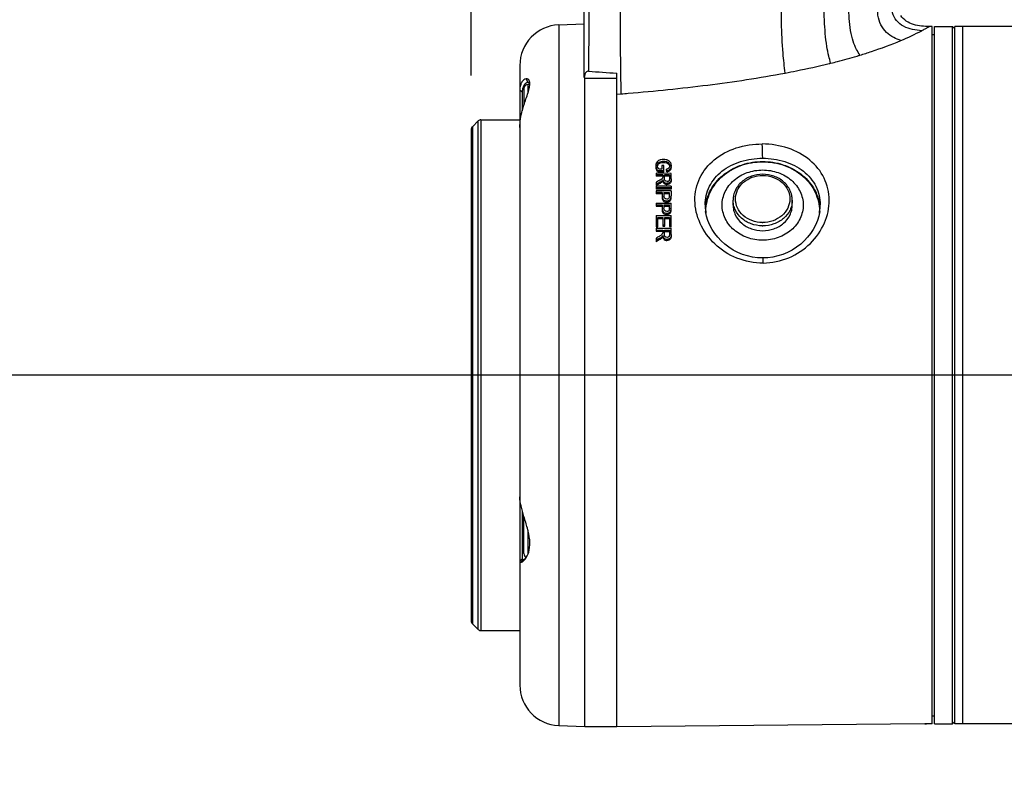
# Model space of a CAD drawing. Header units: millimetres. Extents: x 11 to 407, y 12 to 285.
# Tile 26 of 42: x 128 to 146, y 215 to 228. Entities that reach past the tile are written whole.
import ezdxf

# ---------------------------------------------------------------- set-up
doc = ezdxf.new("R2010")
doc.units = ezdxf.units.MM
doc.header["$LTSCALE"] = 23.1
doc.layers.get('0').update_dxf_attribs({"linetype": 'CONTINUOUS'})
doc.styles.get("Standard").update_dxf_attribs({"font": 'txt', "width": 0.8})
doc.dimstyles.new('DIMSTYLE_1', dxfattribs={"dimtxt": 2.5, "dimasz": 2.5, "dimexe": 1, "dimexo": 1, "dimtad": 1, "dimlfac": 6.666667, "dimzin": 0, "dimdsep": 46, "dimtxsty": 'Standard', "dimblk": '_FILLED', "dimblk1": '_FILLED', "dimblk2": '_FILLED', "dimcen": 0.09, "dimadec": 0, "dimazin": 0, "dimtp": 0.01, "dimtm": 0.01, "dimtfac": 1, "dimtofl": 0, "dimtmove": 0, "dimatfit": 3, "dimldrblk": '_FILLED', "dimfxl": 0, "dimtolj": 1, "dimtzin": 0, "dimarcsym": 0})

# ---------------------------------------------------------------- blocks, each defined once
blk = doc.blocks.new('_FILLED')
at = {"color": 0, "linetype": 'ByBlock'}
blk.add_solid([(0, 0), (-1, 0.2), (-1, -0.2)], dxfattribs=at)
blk = doc.blocks.new('*D1')
at = {"color": 2, "linetype": 'Continuous'}
for p, q in [((148.044, 221.857), (108.524, 221.857)), ((109.524, 221.857), (109.524, 150.869)), ((109.524, 79.882), (109.524, 150.869)), ((155.819, 79.882), (108.524, 79.882))]:
    blk.add_line(p, q, dxfattribs=at)
at = {"color": 2, "linetype": 'Continuous', "xscale": 2.5, "yscale": 2.5, "zscale": 2.5}
for p, rotation in [((109.524, 221.857), 90.00000013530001), ((109.524, 79.882), 270.0000001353)]:
    blk.add_blockref('_FILLED', p, dxfattribs=dict(at, rotation=rotation))
blk = doc.blocks.new('*D3')
at = {"color": 2, "linetype": 'Continuous'}
for p, q in [((122.042, 221.857), (122.042, 225.357)), ((122.042, 225.357), (122.042, 213.907)), ((144.965, 221.857), (121.042, 221.857)), ((122.042, 202.457), (122.042, 213.907)), ((160.865, 205.957), (121.042, 205.957)), ((122.042, 205.957), (122.042, 202.457))]:
    blk.add_line(p, q, dxfattribs=at)
at = {"color": 2, "linetype": 'Continuous', "xscale": 2.5, "yscale": 2.5, "zscale": 2.5}
for p, rotation in [((122.042, 221.857), 270.0000007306), ((122.042, 205.957), 90.00000073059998)]:
    blk.add_blockref('_FILLED', p, dxfattribs=dict(at, rotation=rotation))
blk = doc.blocks.new('*D9')
at = {"color": 2, "linetype": 'Continuous'}
for p, q in [((135.892, 227.401), (135.892, 238.547)), ((152.865, 211.127), (152.865, 238.547)), ((135.892, 237.547), (144.379, 237.547)), ((152.865, 237.547), (144.379, 237.547))]:
    blk.add_line(p, q, dxfattribs=at)
at = {"color": 2, "linetype": 'Continuous', "xscale": 2.5, "yscale": 2.5, "zscale": 2.5}
for p, rotation in [((135.892, 237.547), 179.9999992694), ((152.865, 237.547), 359.9999992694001)]:
    blk.add_blockref('_FILLED', p, dxfattribs=dict(at, rotation=rotation))

msp = doc.modelspace()

# ---------------------------------------------------------------- linework, layer by layer
at = {"color": 7, "linetype": 'Continuous'}
for p, q in [((137.985, 227.3641), (137.985, 237.5103)), ((137.5111, 228.3369), (137.985, 228.3568)), ((137.5111, 228.3369), (137.5111, 215.3767)), ((144.42, 228.3068), (144.3685, 228.3072)), ((144.42, 215.4085), (144.42, 228.3068)), ((144.465, 215.4068), (144.465, 228.3068)), ((144.465, 228.3068), (144.795, 228.3068)), ((144.795, 215.4068), (144.795, 228.3068)), ((144.795, 228.3068), (144.84, 228.2618)), ((144.84, 215.4068), (144.84, 228.3068)), ((145.965, 228.3068), (144.84, 228.3068)), ((144.99, 215.4068), (144.99, 228.3068)), ((144.42, 228.1568), (144.465, 228.1568)), ((136.7925, 227.5875), (136.7925, 216.126)), ((136.9476, 227.2732), (136.9096, 227.3398)), ((137.9925, 215.3565), (137.9925, 227.3641)), ((137.9925, 227.3518), (138.585, 227.3518)), ((138.585, 215.3559), (138.585, 227.4432)), ((136.8675, 227.1608), (136.8675, 226.85)), ((136.9425, 227.2358), (136.9425, 227.077)), ((136.9769, 227.2358), (136.9425, 227.2358)), ((136.8375, 227.0945), (136.7925, 227.1276)), ((136.8375, 227.0946), (136.8375, 226.7468)), ((138.585, 227.0533), (138.6687, 227.0601)), ((136.0205, 226.5598), (135.9145, 226.4537)), ((135.9145, 226.4537), (135.9145, 217.2598)), ((136.0205, 217.1537), (136.0205, 226.5598)), ((136.0735, 226.5818), (136.0735, 217.1318)), ((136.0735, 226.5818), (136.7925, 226.5818)), ((135.8925, 226.4007), (135.8925, 217.3129)), ((139.4208, 225.7334), (139.4208, 225.6676)), ((139.454, 225.7333), (139.4208, 225.7334)), ((139.4526, 225.8158), (139.4526, 225.7931)), ((139.454, 225.6145), (139.454, 225.7333)), ((139.3116, 225.5921), (139.3116, 225.5389)), ((139.5914, 225.5909), (139.3116, 225.5921)), ((139.4354, 225.561), (139.3116, 225.5615)), ((139.4354, 225.5384), (139.3116, 225.5389)), ((139.3504, 225.6376), (139.3504, 225.615)), ((139.454, 225.6371), (139.3504, 225.6376)), ((139.454, 225.6145), (139.3504, 225.615)), ((139.4208, 225.6676), (139.3688, 225.6678)), ((139.4354, 225.561), (139.4354, 225.5257)), ((139.4686, 225.4953), (139.4686, 225.5608)), ((139.5602, 225.5604), (139.4686, 225.5608)), ((139.5603, 225.5379), (139.4686, 225.5383)), ((139.5042, 225.6683), (139.5042, 225.6457)), ((139.5133, 225.6178), (139.5133, 225.6404)), ((139.5602, 225.5604), (139.5602, 225.4875)), ((139.5914, 225.4886), (139.5914, 225.5909)), ((139.3116, 225.4268), (139.3116, 225.3655)), ((139.3116, 225.3528), (139.3116, 225.2989)), ((139.5914, 225.3516), (139.3116, 225.3528)), ((139.3874, 225.4056), (139.3874, 225.4282)), ((139.4245, 225.4535), (139.4245, 225.431)), ((139.4384, 225.4721), (139.4384, 225.4495)), ((139.5148, 225.4062), (139.5148, 225.3836)), ((139.5914, 225.3516), (139.5914, 225.2977)), ((139.5914, 225.3202), (139.3116, 225.3214)), ((139.5914, 225.2977), (139.3116, 225.2989)), ((139.3116, 225.2658), (139.3116, 225.2116)), ((139.5914, 225.2646), (139.3116, 225.2658)), ((139.4257, 225.2336), (139.3116, 225.2341)), ((139.4257, 225.2111), (139.3116, 225.2116)), ((139.4257, 225.2336), (139.4257, 225.172)), ((139.4588, 225.2335), (139.4588, 225.1713)), ((139.5583, 225.2331), (139.4588, 225.2335)), ((139.5583, 225.2105), (139.4589, 225.211)), ((139.557, 225.1463), (139.5558, 225.1417)), ((139.5583, 225.1642), (139.5583, 225.2331)), ((139.5583, 225.1715), (139.5583, 225.1642)), ((139.5914, 225.2646), (139.5914, 225.1741)), ((139.3116, 225.041), (139.3116, 224.9861)), ((139.3116, 225.041), (139.5914, 225.0398)), ((139.3116, 225.0086), (139.4257, 225.0081)), ((139.3116, 224.9861), (139.4257, 224.9856)), ((139.4257, 225.0081), (139.4257, 224.945)), ((139.4588, 225.0079), (139.4588, 224.9443)), ((139.4588, 225.0079), (139.5583, 225.0075)), ((139.4589, 224.9854), (139.5583, 224.985)), ((139.5107, 225.0809), (139.5107, 225.0584)), ((139.5583, 224.937), (139.5583, 225.0075)), ((139.5888, 225.1374), (139.5888, 225.1149)), ((139.5914, 224.9472), (139.5914, 225.0398)), ((140.7375, 225.0036), (140.7375, 225.0936)), ((141.8325, 225.0036), (141.8325, 225.0936)), ((139.3116, 224.8101), (139.3116, 224.5994)), ((139.3116, 224.8101), (139.5914, 224.8089)), ((139.5107, 224.8519), (139.5107, 224.8293)), ((139.557, 224.9187), (139.5558, 224.914)), ((139.5583, 224.9445), (139.5583, 224.937)), ((139.5888, 224.9096), (139.5888, 224.8871)), ((139.5914, 224.6044), (139.5914, 224.8089)), ((139.3116, 224.622), (139.3448, 224.6219)), ((139.3116, 224.5994), (139.3448, 224.5993)), ((139.3448, 224.5993), (139.3448, 224.7768)), ((139.3448, 224.7768), (139.4403, 224.7764)), ((139.3448, 224.7543), (139.4403, 224.7539)), ((139.4403, 224.7764), (139.4403, 224.6148)), ((139.4403, 224.6374), (139.4735, 224.6372)), ((139.4403, 224.6148), (139.4735, 224.6147)), ((139.4735, 224.6147), (139.4735, 224.7763)), ((139.4735, 224.7763), (139.5583, 224.7759)), ((139.4735, 224.7537), (139.5583, 224.7533)), ((139.5583, 224.7759), (139.5583, 224.6045)), ((139.5583, 224.6271), (139.5914, 224.627)), ((139.5583, 224.6045), (139.5914, 224.6044)), ((139.3116, 224.5749), (139.3116, 224.5184)), ((139.3116, 224.5749), (139.5914, 224.5737)), ((139.3116, 224.541), (139.4354, 224.5404)), ((139.3116, 224.5184), (139.4354, 224.5178)), ((139.4354, 224.5404), (139.4354, 224.5013)), ((139.4384, 224.4419), (139.4384, 224.4192)), ((139.4686, 224.4677), (139.4686, 224.5403)), ((139.4686, 224.5403), (139.5602, 224.5399)), ((139.4686, 224.5177), (139.5603, 224.5173)), ((139.5602, 224.5399), (139.5602, 224.459)), ((139.5914, 224.4603), (139.5914, 224.5737)), ((139.3116, 224.3917), (139.3116, 224.3261)), ((139.5148, 224.369), (139.5148, 224.3463)), ((136.8375, 219.3483), (136.8375, 218.4607)), ((136.8675, 218.5568), (136.8675, 219.2463)), ((136.9425, 218.9902), (136.9425, 218.5481)), ((136.7925, 218.4168), (136.8375, 218.4607)), ((136.851, 218.4443), (136.8069, 218.3941)), ((136.0205, 217.1537), (135.9145, 217.2598)), ((136.0735, 217.1318), (136.7925, 217.1318)), ((144.42, 215.5568), (144.465, 215.5568)), ((137.5111, 215.3767), (137.9925, 215.3565)), ((137.9925, 215.3565), (138.585, 215.3565)), ((144.285, 215.4056), (138.585, 215.3559)), ((144.285, 215.4056), (144.3178, 215.4066)), ((144.3178, 215.4066), (144.285, 215.4056)), ((144.465, 215.4068), (144.795, 215.4068)), ((144.795, 215.4068), (144.84, 215.4518)), ((145.965, 215.4068), (144.84, 215.4068))]:
    msp.add_line(p, q, dxfattribs=at)
for centre, radius, start, end in [((137.5425, 227.5876), 0.75, 92.4, 180), ((141.8798, 232.6858), 5.0366, 292.94205, 297.77607), ((140.2822, 237.061), 9.6982, 286.46683, 286.79575), ((139.4783, 240.0048), 12.7502, 283.77655, 283.90634), ((145.1498, 323.9619), 96.7417, 265.799329, 266.108962), ((136.9425, 227.1608), 0.075, 90, 180), ((135.0768, 270.9914), 44.0778, 274.67414, 274.84087), ((135.9675, 226.4007), 0.075, 135, 180), ((136.0735, 226.5068), 0.075, 90, 135), ((105.9075, 225.0596), 35.3868, 1.31217, 1.73912), ((139.4071, 225.7361), 0.0999, 148.98805, 159.72591), ((139.4597, 225.6681), 0.1773, 71.52291, 76.06943), ((139.463, 225.6781), 0.1667, 68.38868, 71.51035), ((139.505, 225.741), 0.0903, 29.04844, 40.37423), ((139.5019, 225.7394), 0.0938, 18.26611, 29.01087), ((139.4982, 225.7308), 0.098, 344.07744, 350.58316), ((139.5066, 225.7889), 0.2175, 221.32872, 224.09181), ((139.509, 225.7687), 0.2209, 221.90155, 224.0942), ((141.285, 224.9711), 0.5802, 89.35194, 90), ((138.5015, 227.0904), 1.8495, 297.99228, 298.27011), ((139.2698, 225.6482), 0.2495, 298.11999, 299.96936), ((139.273, 225.6199), 0.2429, 298.09476, 300.77041), ((139.3316, 225.5558), 0.1382, 309.35132, 312.23962), ((139.3316, 225.5333), 0.1382, 309.34464, 312.23272), ((139.338, 225.164), 0.2203, 359.16718, 0.04835), ((139.5112, 225.1633), 0.1048, 269.7078, 279.43849), ((139.4954, 225.1553), 0.0951, 346.74007, 349.13486), ((141.0418, 225.0075), 0.8218, 180.04927, 188.47795), ((141.0235, 224.887), 0.8035, 172.74997, 175.59444), ((141.026, 224.8867), 0.8061, 171.55588, 172.75066), ((141.5275, 225.0075), 0.8225, 351.54245, 359.94765), ((141.5437, 224.8866), 0.8063, 7.58166, 8.44173), ((141.5466, 224.887), 0.8034, 3.91287, 7.58303), ((139.4957, 224.9214), 0.0667, 209.58844, 221.19185), ((139.5112, 224.9319), 0.1025, 269.70865, 279.6541), ((139.3278, 224.9369), 0.2306, 359.18594, 0.04729), ((139.4906, 224.928), 0.0999, 347.24671, 349.36981), ((141.02, 224.8949), 0.785, 180.00005, 180.54659), ((141.0226, 224.8949), 0.7876, 180.5479, 183.32991), ((141.5473, 224.8949), 0.7877, 356.56544, 359.45199), ((141.55, 224.8949), 0.785, 359.45341, 359.99995), ((141.285, 225.2517), 0.6322, 269.35194, 270), ((141.285, 225.2612), 0.5802, 269.35194, 270), ((138.4596, 225.9699), 1.7925, 300.50677, 300.80068), ((139.3206, 224.5247), 0.1466, 311.57492, 314.50694), ((139.3907, 224.4941), 0.0449, 338.1857, 344.97454), ((139.258, 224.6115), 0.2537, 299.99234, 301.91441), ((139.2699, 224.5694), 0.231, 300.59749, 304.47847), ((139.3228, 224.4998), 0.1434, 312.27836, 315.19345), ((145.2647, 224.3153), 3.9903, 184.16839, 185.51971), ((136.9425, 218.5568), 0.075, 180, 246.71788), ((136.6347, 218.6505), 0.3222, 322.5966, 323.72519), ((136.6058, 218.6712), 0.3577, 323.7864, 328.66283), ((135.9675, 217.3128), 0.075, 180, 225), ((136.0735, 217.2068), 0.075, 225, 270), ((137.5425, 216.126), 0.75, 180, 267.6), ((144.492, 208.922), 6.4869, 90.63573, 91.53842)]:
    msp.add_arc(centre, radius, start, end, dxfattribs=at)
for centre, major_axis, ratio, start_param, end_param in [((139.6731, 221.87), (-1.5446, 6.5335), 0.1271806, -0.9860217, -0.9807873), ((139.6731, 221.8699), (-1.534, 6.4885), 0.1271806, -0.9853712, -0.9801001), ((138.6141, 221.7788), (10.2207, 6.0725), 0.2390227, 1.3564844, 1.362112), ((138.6874, 221.7788), (10.2123, 6.0723), 0.2391036, 7.6448362, 7.652202), ((138.6884, 221.7794), (10.142, 6.0306), 0.2391036, 1.3612753, 1.3686923), ((140.4613, 221.7789), (10.1955, 6.0576), 0.2390227, 1.5359375, 1.5415987), ((140.5332, 221.779), (10.1871, 6.0574), 0.2391036, 7.8245887, 7.8317563), ((140.5342, 221.7795), (10.1169, 6.0156), 0.2391036, 7.8252122, 7.8326825)]:
    msp.add_ellipse(centre, major_axis=major_axis, ratio=ratio, start_param=start_param, end_param=end_param, dxfattribs=at)
for points, knots in [([(138.0601, 229.4433), (138.06, 229.332), (138.0634, 229.0593), (138.0675, 228.4049), (138.0662, 227.8618), (138.0634, 227.4801)], [0, 0, 0, 0, 0.1700212, 0.4167983, 1, 1, 1, 1]), ([(138.6686, 227.0601), (138.6651, 227.2323), (138.652, 228.0148), (138.6542, 228.7977), (138.6701, 229.4078)], [0, 0, 0, 0, 0.220095, 1, 1, 1, 1]), ([(141.7018, 227.4465), (141.6857, 227.5684), (141.6513, 227.8779), (141.6278, 228.4596), (141.6296, 228.9213), (141.6646, 229.1903)], [0, 0, 0, 0, 0.2110351, 0.5342542, 1, 1, 1, 1]), ([(142.5426, 227.6283), (142.5303, 227.6717), (142.5017, 227.7738), (142.4525, 228.0368), (142.4163, 228.4859), (142.4173, 228.8873), (142.4835, 229.1078)], [0, 0, 0, 0, 0.0907091, 0.213128, 0.5369682, 1, 1, 1, 1]), ([(143.0846, 227.7765), (143.0626, 227.811), (143.0123, 227.892), (142.9527, 228.0446), (142.9072, 228.2367), (142.8816, 228.4508), (142.8793, 228.6595), (142.9004, 228.8369), (142.9417, 228.9702), (142.9849, 229.0344), (143.003, 229.0608)], [0, 0, 0, 0, 0.0912272, 0.2123328, 0.3636131, 0.5308703, 0.6925201, 0.8283885, 0.9286265, 1, 1, 1, 1]), ([(143.8431, 228.0476), (143.7973, 228.0637), (143.7003, 228.099), (143.5672, 228.1948), (143.4643, 228.3381), (143.4089, 228.5108), (143.4088, 228.6893), (143.466, 228.8491), (143.5689, 228.9673), (143.652, 229.02), (143.691, 229.0456)], [0, 0, 0, 0, 0.1114924, 0.2363579, 0.3709799, 0.5104971, 0.6470337, 0.7745553, 0.8925269, 1, 1, 1, 1]), ([(144.2269, 228.2296), (144.1706, 228.2341), (144.0555, 228.245), (143.8905, 228.3001), (143.7544, 228.4058), (143.676, 228.5536), (143.6743, 228.7192), (143.7487, 228.8702), (143.8729, 228.9858), (143.9702, 229.044), (144.0176, 229.0742)], [0, 0, 0, 0, 0.1272982, 0.2594482, 0.3860897, 0.5059697, 0.623325, 0.7449026, 0.8736064, 1, 1, 1, 1]), ([(144.3685, 228.3072), (144.2704, 228.3081), (144.0745, 228.3148), (143.8911, 228.4272), (143.8391, 228.5087)], [0, 0, 0, 0, 0.5036073, 1, 1, 1, 1]), ([(144.2269, 228.2296), (144.2476, 228.2405), (144.2763, 228.2561), (144.3114, 228.2756), (144.3316, 228.2865), (144.3469, 228.2954), (144.3588, 228.301), (144.3641, 228.3057), (144.3684, 228.3064), (144.3685, 228.3072)], [0, 0, 0, 0, 0.4344958, 0.6058807, 0.7476156, 0.8585509, 0.9375243, 0.9844751, 1, 1, 1, 1]), ([(143.0847, 227.7765), (143.1563, 227.7981), (143.4124, 227.8787), (143.6647, 227.9719), (143.8431, 228.0476)], [0, 0, 0, 0, 0.2785498, 1, 1, 1, 1]), ([(142.5426, 227.6283), (142.5846, 227.6387), (142.7482, 227.6801), (142.911, 227.7249), (143.0313, 227.7605)], [0, 0, 0, 0, 0.2563354, 1, 1, 1, 1]), ([(141.7018, 227.4465), (141.7711, 227.4596), (142.0431, 227.5127), (142.3139, 227.5722), (142.5146, 227.6214)], [0, 0, 0, 0, 0.2546239, 1, 1, 1, 1]), ([(136.9096, 227.3398), (136.8771, 227.3372), (136.8284, 227.2917), (136.7985, 227.2117), (136.7925, 227.1574), (136.7925, 227.1276)], [0, 0, 0, 0, 0.3782742, 0.654611, 1, 1, 1, 1]), ([(136.9663, 227.3065), (136.9609, 227.3172), (136.9449, 227.3361), (136.9206, 227.3407), (136.9096, 227.3398)], [0, 0, 0, 0, 0.521763, 1, 1, 1, 1]), ([(138.0635, 227.4801), (138.0467, 227.4814), (138.0121, 227.462), (137.9976, 227.4303), (137.9924, 227.4138)], [0, 0, 0, 0, 0.4935, 1, 1, 1, 1]), ([(138.7964, 227.071), (139.288, 227.1127), (140.2599, 227.2117), (141.2266, 227.3568), (141.7017, 227.4466)], [0, 0, 0, 0, 0.5050613, 1, 1, 1, 1]), ([(136.9476, 227.2733), (136.9188, 227.2733), (136.8722, 227.2376), (136.8433, 227.1681), (136.8375, 227.1208), (136.8375, 227.0946)], [0, 0, 0, 0, 0.381004, 0.6542199, 1, 1, 1, 1]), ([(136.8674, 226.8503), (136.8918, 226.9285), (136.9317, 227.0368), (136.9709, 227.1724), (136.979, 227.2318), (136.9777, 227.2577)], [0, 0, 0, 0, 0.5802025, 0.8167367, 1, 1, 1, 1]), ([(136.9777, 227.2577), (136.9775, 227.2624), (136.976, 227.2791), (136.9718, 227.2958), (136.9663, 227.3065)], [0, 0, 0, 0, 0.2833126, 1, 1, 1, 1]), ([(136.7925, 226.4403), (136.7925, 226.5451), (136.8179, 226.6842), (136.8571, 226.8175), (136.8674, 226.8503)], [0, 0, 0, 0, 0.7530785, 1, 1, 1, 1]), ([(141.2929, 223.9314), (141.1284, 223.9295), (140.7981, 223.9927), (140.384, 224.2594), (140.105, 224.6439), (139.9988, 225.0872), (140.0933, 225.5231), (140.3789, 225.8726), (140.7957, 226.088), (141.1148, 226.1348), (141.278, 226.1336)], [0, 0, 0, 0, 0.1339426, 0.265625, 0.3922051, 0.5117114, 0.6261145, 0.7424031, 0.8671848, 1, 1, 1, 1]), ([(141.2929, 223.9314), (141.4552, 223.9329), (141.7793, 224.0009), (142.1827, 224.2698), (142.4512, 224.6523), (142.549, 225.0907), (142.4505, 225.5203), (142.1668, 225.866), (141.7552, 226.0825), (141.4394, 226.1326), (141.278, 226.1336)], [0, 0, 0, 0, 0.1337747, 0.2648991, 0.3907906, 0.5098934, 0.6245059, 0.7414714, 0.8669055, 1, 1, 1, 1]), ([(139.4026, 225.8415), (139.394, 225.8395), (139.3625, 225.8301), (139.3338, 225.8082), (139.3214, 225.7876)], [0, 0, 0, 0, 0.2684976, 1, 1, 1, 1]), ([(139.3399, 225.734), (139.3399, 225.7456), (139.3449, 225.7702), (139.3813, 225.8103), (139.425, 225.8159), (139.4526, 225.8158)], [0, 0, 0, 0, 0.2245897, 0.4651116, 1, 1, 1, 1]), ([(139.3688, 225.6678), (139.3649, 225.6714), (139.3518, 225.6869), (139.3436, 225.7065), (139.341, 225.7212)], [0, 0, 0, 0, 0.2615867, 1, 1, 1, 1]), ([(139.3523, 225.7533), (139.3621, 225.768), (139.3953, 225.7907), (139.4331, 225.7932), (139.4526, 225.7931)], [0, 0, 0, 0, 0.4756283, 1, 1, 1, 1]), ([(139.5068, 225.8078), (139.5237, 225.8025), (139.5556, 225.7845), (139.5651, 225.7492), (139.5651, 225.7335)], [0, 0, 0, 0, 0.5305007, 1, 1, 1, 1]), ([(139.5091, 225.7843), (139.5228, 225.7797), (139.5482, 225.7661), (139.5613, 225.74), (139.5637, 225.7273)], [0, 0, 0, 0, 0.5281594, 1, 1, 1, 1]), ([(140.22, 225.0068), (140.22, 225.1249), (140.2763, 225.3677), (140.5241, 225.6558), (140.8784, 225.8314), (141.1473, 225.8698), (141.285, 225.8699)], [0, 0, 0, 0, 0.2336948, 0.4716954, 0.727723, 1, 1, 1, 1]), ([(140.2287, 225.005), (140.2451, 225.1158), (140.3282, 225.3374), (140.5738, 225.6005), (140.9064, 225.7708), (141.1581, 225.8097), (141.285, 225.8097)], [0, 0, 0, 0, 0.2337471, 0.478301, 0.7351894, 1, 1, 1, 1]), ([(140.235, 224.8949), (140.235, 224.9544), (140.2487, 225.0746), (140.3095, 225.2469), (140.4079, 225.4054), (140.5856, 225.5919), (140.8801, 225.7591), (141.285, 225.8272), (141.6899, 225.7591), (141.9844, 225.5919), (142.162, 225.4054), (142.2605, 225.2469), (142.3212, 225.0746), (142.335, 224.9544), (142.335, 224.8949)], [0, 0, 0, 0, 0.058153, 0.1170189, 0.1771893, 0.2390194, 0.3672021, 0.5, 0.6327979, 0.7609806, 0.8228107, 0.8829811, 0.941847, 1, 1, 1, 1]), ([(141.285, 225.8699), (141.4226, 225.8699), (141.6916, 225.8313), (142.0459, 225.6558), (142.2937, 225.3678), (142.35, 225.1249), (142.35, 225.0068)], [0, 0, 0, 0, 0.2722737, 0.5282884, 0.7662933, 1, 1, 1, 1]), ([(141.285, 225.8097), (141.4118, 225.8097), (141.6636, 225.7708), (141.9962, 225.6005), (142.2418, 225.3373), (142.3248, 225.1157), (142.3413, 225.005)], [0, 0, 0, 0, 0.2648089, 0.5216934, 0.7662478, 1, 1, 1, 1]), ([(140.535, 225.0036), (140.535, 225.0461), (140.5448, 225.132), (140.5882, 225.2551), (140.6585, 225.3683), (140.7854, 225.5015), (140.9958, 225.6209), (141.285, 225.6695), (141.5742, 225.6209), (141.7846, 225.5015), (141.9115, 225.3683), (141.9818, 225.2551), (142.0252, 225.132), (142.035, 225.0461), (142.035, 225.0036)], [0, 0, 0, 0, 0.058153, 0.1170187, 0.1771892, 0.2390195, 0.3672036, 0.5000015, 0.6327984, 0.7609805, 0.8228101, 0.8829803, 0.9418462, 1, 1, 1, 1]), ([(141.285, 225.5738), (141.2144, 225.5738), (141.0742, 225.55), (140.8929, 225.4466), (140.7876, 225.3118), (140.7448, 225.1892), (140.7375, 225.1253), (140.7375, 225.0936)], [0, 0, 0, 0, 0.2632057, 0.5185572, 0.7626067, 0.8818615, 1, 1, 1, 1]), ([(141.2784, 224.681), (141.2137, 224.6817), (141.0856, 224.7046), (140.921, 224.8001), (140.8086, 224.945), (140.7691, 225.1191), (140.8113, 225.2927), (140.9258, 225.4362), (141.0918, 225.5298), (141.2202, 225.5513), (141.285, 225.5513)], [0, 0, 0, 0, 0.1331226, 0.2615254, 0.3831025, 0.4996934, 0.616379, 0.7381759, 0.8667894, 1, 1, 1, 1]), ([(141.8325, 225.0936), (141.8325, 225.1253), (141.8252, 225.1892), (141.7824, 225.3118), (141.6771, 225.4466), (141.4957, 225.55), (141.3555, 225.5738), (141.285, 225.5738)], [0, 0, 0, 0, 0.1181382, 0.237393, 0.481443, 0.7367948, 1, 1, 1, 1]), ([(141.2915, 225.5513), (141.3563, 225.5505), (141.4843, 225.5276), (141.6489, 225.4322), (141.7614, 225.2873), (141.8009, 225.1131), (141.7587, 224.9395), (141.6442, 224.796), (141.4782, 224.7025), (141.3498, 224.681), (141.285, 224.681)], [0, 0, 0, 0, 0.1331226, 0.2615254, 0.3831025, 0.4996934, 0.616379, 0.7381759, 0.8667894, 1, 1, 1, 1]), ([(139.4534, 225.4114), (139.4634, 225.3978), (139.4861, 225.386), (139.5088, 225.3837), (139.5148, 225.3836)], [0, 0, 0, 0, 0.7362109, 1, 1, 1, 1]), ([(139.5153, 225.4381), (139.5009, 225.4382), (139.4703, 225.4521), (139.4686, 225.4824), (139.4686, 225.4953)], [0, 0, 0, 0, 0.525995, 1, 1, 1, 1]), ([(139.5602, 225.4875), (139.5602, 225.4758), (139.5562, 225.4484), (139.5283, 225.438), (139.5153, 225.4381)], [0, 0, 0, 0, 0.4719006, 1, 1, 1, 1]), ([(139.5095, 225.114), (139.4946, 225.114), (139.4615, 225.1252), (139.4588, 225.1577), (139.4588, 225.1713)], [0, 0, 0, 0, 0.5229817, 1, 1, 1, 1]), ([(142.035, 225.0036), (142.035, 224.9611), (142.0252, 224.8753), (141.9818, 224.7522), (141.9115, 224.639), (141.7846, 224.5057), (141.5742, 224.3863), (141.285, 224.3377), (140.9958, 224.3863), (140.7854, 224.5057), (140.6585, 224.639), (140.5882, 224.7522), (140.5448, 224.8753), (140.535, 224.9611), (140.535, 225.0036)], [0, 0, 0, 0, 0.058153, 0.1170187, 0.1771892, 0.2390195, 0.3672036, 0.5000015, 0.6327984, 0.7609805, 0.8228101, 0.8829803, 0.9418462, 1, 1, 1, 1]), ([(141.2778, 224.6195), (141.2076, 224.6203), (141.0686, 224.6451), (140.8898, 224.7481), (140.7864, 224.8808), (140.7445, 225.0007), (140.7375, 225.0629), (140.7375, 225.0936)], [0, 0, 0, 0, 0.2659527, 0.5225476, 0.7655603, 0.8834869, 1, 1, 1, 1]), ([(140.7375, 225.0036), (140.7375, 224.9726), (140.7447, 224.9099), (140.7872, 224.7891), (140.8923, 224.6557), (141.0736, 224.5532), (141.2141, 224.5295), (141.285, 224.5295)], [0, 0, 0, 0, 0.1164517, 0.2343388, 0.4773645, 0.73406, 1, 1, 1, 1]), ([(141.8325, 225.0936), (141.8325, 225.0626), (141.8253, 224.9999), (141.7828, 224.8791), (141.6777, 224.7457), (141.4963, 224.6432), (141.3559, 224.6195), (141.285, 224.6195)], [0, 0, 0, 0, 0.1164523, 0.2343402, 0.4773664, 0.7340634, 1, 1, 1, 1]), ([(141.285, 224.5295), (141.3559, 224.5295), (141.4963, 224.5532), (141.6777, 224.6557), (141.7828, 224.7891), (141.8253, 224.9099), (141.8325, 224.9726), (141.8325, 225.0036)], [0, 0, 0, 0, 0.2659362, 0.5226319, 0.7656603, 0.8835483, 1, 1, 1, 1]), ([(139.5095, 224.8856), (139.4945, 224.8857), (139.4612, 224.8975), (139.4588, 224.9304), (139.4588, 224.9443)], [0, 0, 0, 0, 0.5185518, 1, 1, 1, 1]), ([(141.285, 224.0253), (141.0357, 224.0252), (140.5395, 224.2007), (140.2633, 224.6552), (140.229, 224.8863)], [0, 0, 0, 0, 0.5161444, 1, 1, 1, 1]), ([(142.341, 224.8866), (142.3068, 224.6554), (142.0306, 224.2008), (141.5343, 224.0251), (141.285, 224.0253)], [0, 0, 0, 0, 0.4838211, 1, 1, 1, 1]), ([(139.5153, 224.4043), (139.5006, 224.4044), (139.4693, 224.4216), (139.4686, 224.4534), (139.4686, 224.4677)], [0, 0, 0, 0, 0.5062703, 1, 1, 1, 1]), ([(139.5602, 224.459), (139.5602, 224.4462), (139.5573, 224.4174), (139.5286, 224.4043), (139.5153, 224.4043)], [0, 0, 0, 0, 0.4905928, 1, 1, 1, 1]), ([(136.8674, 219.2464), (136.8481, 219.3098), (136.8134, 219.4277), (136.7925, 219.5504), (136.7925, 219.6073)], [0, 0, 0, 0, 0.5380269, 1, 1, 1, 1]), ([(136.9113, 218.4851), (136.9368, 218.527), (136.9778, 218.6343), (136.9823, 218.8232), (136.935, 219.0316), (136.8896, 219.1738), (136.8674, 219.2464)], [0, 0, 0, 0, 0.187172, 0.4293364, 0.7102836, 1, 1, 1, 1]), ([(136.7925, 218.4168), (136.7925, 218.4114), (136.7936, 218.4009), (136.8027, 218.3948), (136.8069, 218.3941)], [0, 0, 0, 0, 0.5628206, 1, 1, 1, 1]), ([(136.8069, 218.3941), (136.8195, 218.3917), (136.854, 218.4122), (136.877, 218.437), (136.8906, 218.4548)], [0, 0, 0, 0, 0.3655255, 1, 1, 1, 1]), ([(136.851, 218.4443), (136.8474, 218.4443), (136.8388, 218.4474), (136.8375, 218.4564), (136.8375, 218.4607)], [0, 0, 0, 0, 0.4556976, 1, 1, 1, 1]), ([(136.851, 218.4443), (136.8522, 218.4443), (136.8574, 218.4447), (136.8625, 218.4466), (136.8662, 218.4484)], [0, 0, 0, 0, 0.2152129, 1, 1, 1, 1]), ([(136.8662, 218.4484), (136.8687, 218.4495), (136.8801, 218.4558), (136.8901, 218.4642), (136.8976, 218.4713)], [0, 0, 0, 0, 0.2087289, 1, 1, 1, 1])]:
    msp.add_open_spline(points, degree=3, knots=knots, dxfattribs=at)
for points in [[(137.9924, 227.4138), (137.9874, 227.3978), (137.985, 227.3809), (137.985, 227.3641)], [(136.9476, 227.2733), (136.9576, 227.2733), (136.9679, 227.2706), (136.9765, 227.2656)], [(139.3133, 225.7707), (139.3088, 225.7584), (139.3067, 225.7451), (139.3067, 225.732)], [(139.3067, 225.732), (139.3067, 225.7212), (139.3084, 225.7103), (139.3116, 225.6999)], [(139.3067, 225.7094), (139.3067, 225.6987), (139.3084, 225.688), (139.3114, 225.6778)], [(139.3116, 225.6999), (139.3132, 225.6944), (139.3153, 225.6891), (139.3176, 225.6839)], [(139.341, 225.7212), (139.3403, 225.7254), (139.3399, 225.7297), (139.3399, 225.734)], [(139.3407, 225.723), (139.3422, 225.7337), (139.3462, 225.7444), (139.3523, 225.7533)], [(139.4502, 225.8463), (139.4342, 225.8463), (139.4181, 225.845), (139.4026, 225.8415)], [(139.5024, 225.8401), (139.4854, 225.8444), (139.4677, 225.8462), (139.4502, 225.8463)], [(139.4526, 225.8158), (139.4708, 225.8157), (139.4893, 225.8133), (139.5068, 225.8078)], [(139.4526, 225.7931), (139.4717, 225.793), (139.491, 225.7904), (139.5091, 225.7843)], [(139.5479, 225.689), (139.5366, 225.6776), (139.5199, 225.672), (139.5042, 225.6683)], [(139.5068, 225.8078), (139.5056, 225.8), (139.5103, 225.7921), (139.5091, 225.7843)], [(139.5603, 225.8126), (139.5495, 225.8213), (139.5372, 225.828), (139.5244, 225.8331)], [(139.5651, 225.7335), (139.5651, 225.7176), (139.5591, 225.7003), (139.5479, 225.689)], [(139.5738, 225.7995), (139.5697, 225.8043), (139.5651, 225.8087), (139.5603, 225.8126)], [(139.5739, 225.6702), (139.5826, 225.6796), (139.5889, 225.6916), (139.5924, 225.7039)], [(139.5963, 225.7331), (139.5963, 225.7451), (139.5947, 225.7574), (139.591, 225.7688)], [(139.591, 225.6768), (139.5947, 225.6876), (139.5963, 225.6991), (139.5963, 225.7105)], [(139.5948, 225.7147), (139.5959, 225.7208), (139.5963, 225.727), (139.5963, 225.7331)], [(139.3114, 225.6778), (139.3154, 225.6644), (139.3218, 225.6517), (139.3296, 225.6402)], [(139.3176, 225.6839), (139.3241, 225.6698), (139.3331, 225.6569), (139.3432, 225.6453)], [(139.3296, 225.6402), (139.3341, 225.6335), (139.3392, 225.6272), (139.3446, 225.6212)], [(139.4341, 225.5087), (139.4331, 225.5055), (139.4317, 225.5024), (139.43, 225.4995)], [(139.4354, 225.5257), (139.4354, 225.5202), (139.4361, 225.5138), (139.4328, 225.5094)], [(139.5133, 225.6404), (139.5194, 225.6416), (139.5255, 225.6431), (139.5315, 225.6449)], [(139.5133, 225.6178), (139.5197, 225.6191), (139.526, 225.6206), (139.5322, 225.6226)], [(139.5315, 225.6449), (139.5422, 225.6482), (139.5528, 225.653), (139.5619, 225.6596)], [(139.5322, 225.6226), (139.5432, 225.626), (139.554, 225.631), (139.5632, 225.638)], [(139.5619, 225.6596), (139.5662, 225.6628), (139.5703, 225.6663), (139.5739, 225.6702)], [(139.5632, 225.638), (139.5759, 225.6477), (139.5859, 225.6618), (139.591, 225.6768)], [(139.3993, 225.4739), (139.3921, 225.4696), (139.3848, 225.4655), (139.3775, 225.4616)], [(139.3945, 225.4321), (139.4031, 225.4371), (139.4115, 225.4426), (139.4193, 225.449)], [(139.3973, 225.4112), (139.405, 225.4158), (139.4124, 225.4208), (139.4193, 225.4264)], [(139.412, 225.482), (139.4078, 225.4791), (139.4036, 225.4765), (139.3993, 225.4739)], [(139.43, 225.4995), (139.4256, 225.4924), (139.4189, 225.4868), (139.412, 225.482)], [(139.4245, 225.4535), (139.4302, 225.4588), (139.4345, 225.4654), (139.4384, 225.4721)], [(139.4245, 225.431), (139.4302, 225.4362), (139.4345, 225.4428), (139.4384, 225.4495)], [(139.4384, 225.4721), (139.4392, 225.467), (139.4403, 225.462), (139.4419, 225.4572)], [(139.4384, 225.4495), (139.4406, 225.436), (139.4453, 225.4224), (139.4534, 225.4114)], [(139.4419, 225.4572), (139.4447, 225.4482), (139.449, 225.4395), (139.4548, 225.4321)], [(139.4548, 225.4321), (139.4684, 225.4151), (139.493, 225.4063), (139.5148, 225.4062)], [(139.5753, 225.4291), (139.5608, 225.4132), (139.5364, 225.4061), (139.5148, 225.4062)], [(139.575, 225.4062), (139.5604, 225.3906), (139.5362, 225.3836), (139.5148, 225.3836)], [(139.5872, 225.427), (139.5847, 225.4194), (139.5805, 225.4121), (139.575, 225.4062)], [(139.5825, 225.4388), (139.5805, 225.4353), (139.5781, 225.4321), (139.5753, 225.4291)], [(139.5914, 225.4886), (139.5914, 225.4718), (139.5909, 225.4535), (139.5825, 225.4388)], [(139.5914, 225.4661), (139.5914, 225.453), (139.5912, 225.4395), (139.5872, 225.427)], [(139.4257, 225.172), (139.4257, 225.1574), (139.4272, 225.1424), (139.4321, 225.1287)], [(139.4257, 225.1495), (139.4257, 225.1349), (139.4272, 225.12), (139.4321, 225.1063)], [(139.5583, 225.1608), (139.5582, 225.1559), (139.5579, 225.1511), (139.557, 225.1463)], [(139.5888, 225.1374), (139.5913, 225.1494), (139.5914, 225.1618), (139.5914, 225.1741)], [(139.5888, 225.1149), (139.5913, 225.1269), (139.5914, 225.1393), (139.5914, 225.1516)], [(139.4321, 225.1287), (139.4351, 225.1204), (139.4396, 225.1125), (139.4455, 225.1059)], [(139.4321, 225.1063), (139.435, 225.098), (139.4395, 225.0901), (139.4454, 225.0835)], [(139.4454, 225.0835), (139.4609, 225.0661), (139.4874, 225.0585), (139.5107, 225.0584)], [(139.4455, 225.1059), (139.461, 225.0886), (139.4874, 225.081), (139.5107, 225.0809)], [(139.5397, 225.1217), (139.5309, 225.1162), (139.5199, 225.1139), (139.5095, 225.114)], [(139.5107, 225.0809), (139.5332, 225.0808), (139.5587, 225.0886), (139.5738, 225.1054)], [(139.5284, 225.0598), (139.5454, 225.0627), (139.563, 225.0704), (139.5743, 225.0834)], [(139.5558, 225.1417), (139.5532, 225.1335), (139.5469, 225.1263), (139.5397, 225.1217)], [(139.5738, 225.1054), (139.579, 225.1111), (139.583, 225.1182), (139.5856, 225.1255)], [(139.5743, 225.0834), (139.5788, 225.0884), (139.5823, 225.0944), (139.5847, 225.1007)], [(139.5847, 225.1007), (139.5865, 225.1053), (139.5878, 225.11), (139.5888, 225.1149)], [(139.5856, 225.1255), (139.5865, 225.1281), (139.5873, 225.1308), (139.5879, 225.1335)], [(139.4257, 224.945), (139.4257, 224.9301), (139.4272, 224.9148), (139.4321, 224.9007)], [(139.4257, 224.9225), (139.4257, 224.9122), (139.4265, 224.9019), (139.4285, 224.8919)], [(139.4285, 224.8919), (139.4311, 224.8786), (139.4365, 224.8652), (139.4454, 224.855)], [(139.4321, 224.9007), (139.4336, 224.8965), (139.4354, 224.8923), (139.4376, 224.8884)], [(139.4454, 224.855), (139.4608, 224.8374), (139.4873, 224.8294), (139.5107, 224.8293)], [(139.4455, 224.8774), (139.4609, 224.8599), (139.4873, 224.852), (139.5107, 224.8519)], [(139.5397, 224.8936), (139.5309, 224.888), (139.5199, 224.8856), (139.5095, 224.8856)], [(139.5107, 224.8519), (139.5333, 224.8518), (139.5588, 224.8599), (139.5738, 224.8769)], [(139.5284, 224.8308), (139.5454, 224.8337), (139.5631, 224.8417), (139.5743, 224.8548)], [(139.5469, 224.8995), (139.5447, 224.8973), (139.5423, 224.8953), (139.5397, 224.8936)], [(139.5558, 224.914), (139.5541, 224.9086), (139.5509, 224.9035), (139.5469, 224.8995)], [(139.5583, 224.9336), (139.5582, 224.9286), (139.5579, 224.9236), (139.557, 224.9187)], [(139.5738, 224.8769), (139.579, 224.8828), (139.5831, 224.89), (139.5856, 224.8975)], [(139.5743, 224.8548), (139.5788, 224.86), (139.5823, 224.8662), (139.5847, 224.8726)], [(139.5847, 224.8726), (139.5865, 224.8773), (139.5878, 224.8822), (139.5888, 224.8871)], [(139.5856, 224.8975), (139.5866, 224.9003), (139.5874, 224.9031), (139.588, 224.906)], [(139.5888, 224.9096), (139.5913, 224.9219), (139.5914, 224.9346), (139.5914, 224.9472)], [(139.5888, 224.8871), (139.5913, 224.8994), (139.5914, 224.9121), (139.5914, 224.9246)], [(139.3993, 224.4439), (139.3922, 224.4391), (139.3848, 224.4346), (139.3775, 224.4302)], [(139.3922, 224.3961), (139.4012, 224.4018), (139.4099, 224.408), (139.4179, 224.4151)], [(139.412, 224.4529), (139.4079, 224.4497), (139.4036, 224.4468), (139.3993, 224.4439)], [(139.4324, 224.4774), (139.4285, 224.4675), (139.4204, 224.4594), (139.412, 224.4529)], [(139.4234, 224.4202), (139.4297, 224.4263), (139.4343, 224.4341), (139.4384, 224.4419)], [(139.4234, 224.4202), (139.4243, 224.4131), (139.4236, 224.4058), (139.4245, 224.3987)], [(139.4245, 224.3987), (139.4303, 224.4046), (139.4346, 224.4119), (139.4384, 224.4192)], [(139.4354, 224.5013), (139.4354, 224.4952), (139.4362, 224.4883), (139.4328, 224.4832)], [(139.4384, 224.4419), (139.4392, 224.4363), (139.4403, 224.4308), (139.4419, 224.4254)], [(139.4384, 224.4192), (139.4406, 224.4044), (139.4451, 224.3894), (139.4534, 224.3769)], [(139.4419, 224.4254), (139.4433, 224.4204), (139.4451, 224.4154), (139.4473, 224.4107)], [(139.5872, 224.4173), (139.5849, 224.4091), (139.5809, 224.4011), (139.5754, 224.3945)], [(139.5914, 224.4603), (139.5914, 224.4459), (139.5912, 224.4311), (139.5872, 224.4173)], [(139.5914, 224.4377), (139.5914, 224.4232), (139.5912, 224.4083), (139.5872, 224.3944)], [(139.3849, 224.3918), (139.3868, 224.3849), (139.3855, 224.3774), (139.3874, 224.3706)], [(139.4006, 224.379), (139.4071, 224.3835), (139.4134, 224.3883), (139.4193, 224.3937)], [(139.4473, 224.4107), (139.4494, 224.4061), (139.4519, 224.4017), (139.4548, 224.3976)], [(139.4534, 224.3769), (139.4661, 224.3579), (139.4919, 224.3464), (139.5148, 224.3463)], [(139.4548, 224.3976), (139.4678, 224.3797), (139.4927, 224.3691), (139.5148, 224.369)], [(139.5754, 224.3945), (139.5615, 224.3776), (139.5367, 224.3689), (139.5148, 224.369)], [(139.5751, 224.3714), (139.5611, 224.3547), (139.5366, 224.3462), (139.5148, 224.3463)], [(139.5872, 224.3944), (139.5848, 224.3861), (139.5806, 224.378), (139.5751, 224.3714)]]:
    msp.add_open_spline(points, degree=3, dxfattribs=at)

# ---------------------------------------------------------------- dimensions: what is measured, and where the dimension line sits
at = {"color": 2, "linetype": 'Continuous'}
for base, p1, p2, angle, picture, middle in [((135.8925, 237.5473), (152.865, 210.1271), (135.8925, 226.4006), 180, '*D9', (138.3787, 237.5473)), ((122.0423, 205.9568), (145.965, 221.8568), (161.865, 205.9568), 270, '*D3', (122.0423, 207.9068)), ((109.5244, 221.8568), (156.8192, 79.8818), (149.0437, 221.8568), 90, '*D1', (109.5244, 144.8693))]:
    dim = msp.add_linear_dim(base=base, p1=p1, p2=p2, angle=angle, dimstyle='DIMSTYLE_1', dxfattribs=at)
    dim.commit()
    dim.dimension.update_dxf_attribs({"geometry": picture, "text_midpoint": middle, "dimtype": 160})

doc.saveas('drawing.dxf')
